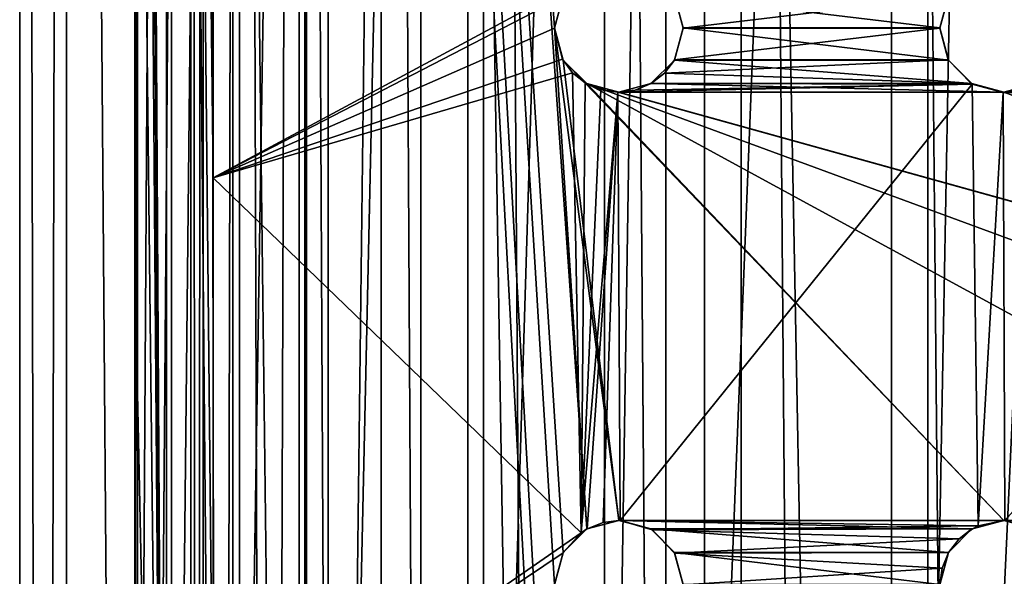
# Model space of a CAD drawing. Header units: millimetres. Extents: x -144 to 364, y -408 to 1133.
# Tile 218 of 256: x 41.46 to 52.96, y 556.59 to 563.09. Entities that reach past the tile are written whole.
import ezdxf

# ---------------------------------------------------------------- set-up
doc = ezdxf.new("R2010")
doc.units = ezdxf.units.MM
doc.header["$LTSCALE"] = 41.718519
for name, color, linetype in [('1967', 7, 'CONTINUOUS'), ('1968', 7, 'CONTINUOUS'), ('1970', 7, 'CONTINUOUS'), ('1971', 7, 'CONTINUOUS'), ('1977', 7, 'CONTINUOUS'), ('1979', 7, 'CONTINUOUS'), ('1982', 7, 'CONTINUOUS'), ('1995', 7, 'CONTINUOUS'), ('1996', 7, 'CONTINUOUS'), ('1997', 7, 'CONTINUOUS'), ('2013', 7, 'CONTINUOUS'), ('2014', 7, 'CONTINUOUS'), ('2015', 7, 'CONTINUOUS'), ('2073', 7, 'CONTINUOUS')]:
    doc.layers.add(name, color=color, linetype=linetype)

msp = doc.modelspace()

# ---------------------------------------------------------------- linework, layer by layer
at = {"layer": '1967', "color": 7, "linetype": 'CONTINUOUS', "true_color": 0xaaaaaa}
for points in [[(42.002, 409.002, -4.131), (41.457, 409, 0.01), (42.002, 617.002, -4.048), (42.002, 409.002, -4.131)], [(42.002, 617.002, -4.048), (41.457, 409, 0.01), (41.457, 617, 0.093), (42.002, 617.002, -4.048)], [(43.6, 409.003, -7.99), (42.002, 409.002, -4.131), (43.6, 617.003, -7.907), (43.6, 409.003, -7.99)], [(43.6, 617.003, -7.907), (42.002, 409.002, -4.131), (42.002, 617.002, -4.048), (43.6, 617.003, -7.907)], [(46.143, 409.004, -11.303), (43.6, 409.003, -7.99), (46.143, 617.004, -11.221), (46.143, 409.004, -11.303)], [(46.143, 617.004, -11.221), (43.6, 409.003, -7.99), (43.6, 617.003, -7.907), (46.143, 617.004, -11.221)], [(49.457, 409.006, -13.846), (46.143, 409.004, -11.303), (49.457, 617.005, -13.763), (49.457, 409.006, -13.846)], [(49.457, 617.005, -13.763), (46.143, 409.004, -11.303), (46.143, 617.004, -11.221), (49.457, 617.005, -13.763)], [(53.316, 409.006, -15.444), (49.457, 409.006, -13.846), (53.316, 617.006, -15.362), (53.316, 409.006, -15.444)], [(53.316, 617.006, -15.362), (49.457, 409.006, -13.846), (49.457, 617.005, -13.763), (53.316, 617.006, -15.362)]]:
    msp.add_3dface(points, dxfattribs=at)
at = {"layer": '1968', "color": 7, "linetype": 'CONTINUOUS', "true_color": 0xaaaaaa}
for points in [[(41.457, 409, 0.01), (42.002, 408.998, 4.151), (41.457, 617, 0.093), (41.457, 409, 0.01)], [(41.457, 617, 0.093), (42.002, 408.998, 4.151), (42.002, 616.998, 4.234), (41.457, 617, 0.093)], [(42.002, 408.998, 4.151), (43.6, 408.997, 8.01), (42.002, 616.998, 4.234), (42.002, 408.998, 4.151)], [(42.002, 616.998, 4.234), (43.6, 408.997, 8.01), (43.6, 616.997, 8.093), (42.002, 616.998, 4.234)], [(43.6, 408.997, 8.01), (46.143, 408.995, 11.324), (43.6, 616.997, 8.093), (43.6, 408.997, 8.01)], [(43.6, 616.997, 8.093), (46.143, 408.995, 11.324), (46.143, 616.995, 11.407), (43.6, 616.997, 8.093)], [(46.143, 408.995, 11.324), (49.457, 408.994, 13.867), (46.143, 616.995, 11.407), (46.143, 408.995, 11.324)], [(46.143, 616.995, 11.407), (49.457, 408.994, 13.867), (49.457, 616.994, 13.95), (46.143, 616.995, 11.407)], [(49.457, 408.994, 13.867), (53.316, 408.994, 15.465), (49.457, 616.994, 13.95), (49.457, 408.994, 13.867)], [(49.457, 616.994, 13.95), (53.316, 408.994, 15.465), (53.316, 616.994, 15.548), (49.457, 616.994, 13.95)]]:
    msp.add_3dface(points, dxfattribs=at)
at = {"layer": '1970', "color": 7, "linetype": 'CONTINUOUS', "true_color": 0xaaaaaa}
for points in [[(43.599, 409.001, -1.982), (43.599, 617.001, -1.899), (43.457, 617, 0.093), (43.599, 409.001, -1.982)], [(43.457, 409, 0.01), (43.599, 409.001, -1.982), (43.457, 617, 0.093), (43.457, 409, 0.01)], [(44.024, 409.002, -3.934), (44.024, 617.002, -3.851), (43.599, 617.001, -1.899), (44.024, 409.002, -3.934)], [(43.599, 409.001, -1.982), (44.024, 409.002, -3.934), (43.599, 617.001, -1.899), (43.599, 409.001, -1.982)], [(44.024, 409.002, -3.934), (44.722, 409.002, -5.805), (44.024, 617.002, -3.851), (44.024, 409.002, -3.934)], [(44.722, 409.002, -5.805), (44.722, 617.002, -5.723), (44.024, 617.002, -3.851), (44.722, 409.002, -5.805)], [(45.679, 409.003, -7.559), (45.679, 617.003, -7.476), (44.722, 617.002, -5.723), (45.679, 409.003, -7.559)], [(44.722, 409.002, -5.805), (45.679, 409.003, -7.559), (44.722, 617.002, -5.723), (44.722, 409.002, -5.805)], [(46.876, 409.004, -9.158), (46.876, 617.004, -9.075), (45.679, 617.003, -7.476), (46.876, 409.004, -9.158)], [(45.679, 409.003, -7.559), (46.876, 409.004, -9.158), (45.679, 617.003, -7.476), (45.679, 409.003, -7.559)], [(46.876, 409.004, -9.158), (48.289, 409.004, -10.57), (46.876, 617.004, -9.075), (46.876, 409.004, -9.158)], [(48.289, 409.004, -10.57), (48.289, 617.004, -10.487), (46.876, 617.004, -9.075), (48.289, 409.004, -10.57)], [(49.888, 409.005, -11.767), (49.888, 617.005, -11.684), (48.289, 617.004, -10.487), (49.888, 409.005, -11.767)], [(48.289, 409.004, -10.57), (49.888, 409.005, -11.767), (48.289, 617.004, -10.487), (48.289, 409.004, -10.57)], [(49.888, 409.005, -11.767), (51.641, 409.005, -12.725), (49.888, 617.005, -11.684), (49.888, 409.005, -11.767)], [(51.641, 409.005, -12.725), (51.641, 617.005, -12.642), (49.888, 617.005, -11.684), (51.641, 409.005, -12.725)], [(51.641, 409.005, -12.725), (53.512, 409.005, -13.423), (51.641, 617.005, -12.642), (51.641, 409.005, -12.725)], [(53.512, 409.005, -13.423), (53.512, 617.005, -13.34), (51.641, 617.005, -12.642), (53.512, 409.005, -13.423)]]:
    msp.add_3dface(points, dxfattribs=at)
at = {"layer": '1971', "color": 7, "linetype": 'CONTINUOUS', "true_color": 0xaaaaaa}
for points in [[(43.457, 409, 0.01), (43.457, 617, 0.093), (43.599, 616.999, 2.085), (43.457, 409, 0.01)], [(43.599, 408.999, 2.003), (43.457, 409, 0.01), (43.599, 616.999, 2.085), (43.599, 408.999, 2.003)], [(43.599, 408.999, 2.003), (43.599, 616.999, 2.085), (44.024, 616.998, 4.037), (43.599, 408.999, 2.003)], [(44.024, 408.998, 3.955), (43.599, 408.999, 2.003), (44.024, 616.998, 4.037), (44.024, 408.998, 3.955)], [(44.722, 408.998, 5.826), (44.024, 408.998, 3.955), (44.722, 616.998, 5.909), (44.722, 408.998, 5.826)], [(44.024, 408.998, 3.955), (44.024, 616.998, 4.037), (44.722, 616.998, 5.909), (44.024, 408.998, 3.955)], [(44.722, 408.998, 5.826), (44.722, 616.998, 5.909), (44.808, 603.998, 6.088), (44.722, 408.998, 5.826)], [(44.808, 546.998, 6.065), (44.722, 408.998, 5.826), (44.808, 603.998, 6.088), (44.808, 546.998, 6.065)]]:
    msp.add_3dface(points, dxfattribs=at)
at = {"layer": '1977', "color": 7, "linetype": 'CONTINUOUS', "true_color": 0xc8c8c8}
for points in [[(44.808, 546.998, 6.065), (44.808, 603.998, 6.088), (47.707, 549.998, 6.066), (44.808, 546.998, 6.065)], [(47.707, 562.998, 6.072), (44.808, 603.998, 6.088), (47.807, 563.373, 6.072), (47.707, 562.998, 6.072)], [(44.808, 603.998, 6.088), (47.707, 562.998, 6.072), (48.082, 557.147, 6.069), (44.808, 603.998, 6.088)], [(47.707, 556.498, 6.069), (44.808, 603.998, 6.088), (47.807, 556.873, 6.069), (47.707, 556.498, 6.069)], [(44.808, 603.998, 6.088), (47.707, 556.498, 6.069), (47.807, 550.373, 6.067), (44.808, 603.998, 6.088)], [(47.807, 556.873, 6.069), (44.808, 603.998, 6.088), (48.082, 557.147, 6.069), (47.807, 556.873, 6.069)], [(47.707, 549.998, 6.066), (44.808, 603.998, 6.088), (47.807, 550.373, 6.067), (47.707, 549.998, 6.066)], [(49.207, 562.998, 6.072), (49.106, 563.373, 6.072), (52.207, 562.998, 6.072), (49.207, 562.998, 6.072)], [(52.207, 562.998, 6.072), (49.106, 563.373, 6.072), (52.307, 563.373, 6.072), (52.207, 562.998, 6.072)], [(47.707, 562.998, 6.072), (47.807, 562.623, 6.071), (48.457, 557.248, 6.069), (47.707, 562.998, 6.072)], [(48.082, 557.147, 6.069), (47.707, 562.998, 6.072), (48.457, 557.248, 6.069), (48.082, 557.147, 6.069)], [(49.106, 562.623, 6.071), (49.207, 562.998, 6.072), (52.307, 562.623, 6.071), (49.106, 562.623, 6.071)], [(52.307, 562.623, 6.071), (49.207, 562.998, 6.072), (52.207, 562.998, 6.072), (52.307, 562.623, 6.071)], [(47.807, 562.623, 6.071), (48.082, 562.348, 6.071), (52.957, 557.248, 6.069), (47.807, 562.623, 6.071)], [(48.457, 557.248, 6.069), (47.807, 562.623, 6.071), (52.957, 557.248, 6.069), (48.457, 557.248, 6.069)], [(48.832, 562.348, 6.071), (49.106, 562.623, 6.071), (52.582, 562.348, 6.071), (48.832, 562.348, 6.071)], [(52.582, 562.348, 6.071), (49.106, 562.623, 6.071), (52.307, 562.623, 6.071), (52.582, 562.348, 6.071)], [(48.082, 562.348, 6.071), (48.457, 562.248, 6.071), (66.457, 557.248, 6.069), (48.082, 562.348, 6.071)], [(52.957, 557.248, 6.069), (48.082, 562.348, 6.071), (57.457, 557.248, 6.069), (52.957, 557.248, 6.069)], [(57.457, 557.248, 6.069), (48.082, 562.348, 6.071), (61.957, 557.248, 6.069), (57.457, 557.248, 6.069)], [(61.957, 557.248, 6.069), (48.082, 562.348, 6.071), (66.457, 557.248, 6.069), (61.957, 557.248, 6.069)], [(48.457, 562.248, 6.071), (48.832, 562.348, 6.071), (52.957, 562.248, 6.071), (48.457, 562.248, 6.071)], [(52.957, 562.248, 6.071), (48.832, 562.348, 6.071), (52.582, 562.348, 6.071), (52.957, 562.248, 6.071)], [(52.957, 562.248, 6.071), (53.332, 562.348, 6.071), (57.457, 562.248, 6.071), (52.957, 562.248, 6.071)], [(48.457, 562.248, 6.071), (52.957, 562.248, 6.071), (66.832, 557.147, 6.069), (48.457, 562.248, 6.071)], [(66.457, 557.248, 6.069), (48.457, 562.248, 6.071), (66.832, 557.147, 6.069), (66.457, 557.248, 6.069)], [(52.957, 562.248, 6.071), (57.457, 562.248, 6.071), (66.832, 557.147, 6.069), (52.957, 562.248, 6.071)], [(48.832, 557.147, 6.069), (48.457, 557.248, 6.069), (52.582, 557.147, 6.069), (48.832, 557.147, 6.069)], [(52.582, 557.147, 6.069), (48.457, 557.248, 6.069), (52.957, 557.248, 6.069), (52.582, 557.147, 6.069)], [(49.106, 556.873, 6.069), (48.832, 557.147, 6.069), (52.307, 556.873, 6.069), (49.106, 556.873, 6.069)], [(52.307, 556.873, 6.069), (48.832, 557.147, 6.069), (52.582, 557.147, 6.069), (52.307, 556.873, 6.069)], [(53.332, 557.147, 6.069), (52.957, 557.248, 6.069), (57.082, 557.147, 6.069), (53.332, 557.147, 6.069)], [(57.082, 557.147, 6.069), (52.957, 557.248, 6.069), (57.457, 557.248, 6.069), (57.082, 557.147, 6.069)], [(49.207, 556.498, 6.069), (49.106, 556.873, 6.069), (52.207, 556.498, 6.069), (49.207, 556.498, 6.069)], [(52.207, 556.498, 6.069), (49.106, 556.873, 6.069), (52.307, 556.873, 6.069), (52.207, 556.498, 6.069)]]:
    msp.add_3dface(points, dxfattribs=at)
at = {"layer": '1979', "color": 7, "linetype": 'CONTINUOUS', "true_color": 0xc8c8c8}
for points in [[(43.171, 542.674, 7.069), (43.171, 608.321, 7.095), (42.802, 606.073, 6.311), (43.171, 542.674, 7.069)], [(43.171, 608.321, 7.095), (43.171, 542.674, 7.069), (43.718, 546.997, 8.065), (43.171, 608.321, 7.095)], [(43.718, 568.372, 8.074), (43.171, 608.321, 7.095), (43.718, 561.247, 8.071), (43.718, 568.372, 8.074)], [(43.718, 561.247, 8.071), (43.171, 608.321, 7.095), (43.718, 554.122, 8.068), (43.718, 561.247, 8.071)], [(43.718, 554.122, 8.068), (43.171, 608.321, 7.095), (43.718, 546.997, 8.065), (43.718, 554.122, 8.068)], [(43.171, 542.674, 7.069), (42.802, 606.073, 6.311), (42.802, 604.162, 6.31), (43.171, 542.674, 7.069)], [(42.802, 602.251, 6.31), (43.171, 542.674, 7.069), (42.802, 604.162, 6.31), (42.802, 602.251, 6.31)], [(42.802, 598.429, 6.308), (43.171, 542.674, 7.069), (42.802, 602.251, 6.31), (42.802, 598.429, 6.308)], [(42.802, 590.785, 6.305), (43.171, 542.674, 7.069), (42.802, 598.429, 6.308), (42.802, 590.785, 6.305)], [(42.802, 575.498, 6.299), (43.171, 542.674, 7.069), (42.802, 590.785, 6.305), (42.802, 575.498, 6.299)], [(42.802, 560.21, 6.293), (43.171, 542.674, 7.069), (42.802, 575.498, 6.299), (42.802, 560.21, 6.293)], [(42.802, 552.566, 6.29), (43.171, 542.674, 7.069), (42.802, 560.21, 6.293), (42.802, 552.566, 6.29)]]:
    msp.add_3dface(points, dxfattribs=at)
at = {"layer": '1982', "color": 7, "linetype": 'CONTINUOUS', "true_color": 0xc8c8c8}
for points in [[(43.718, 568.372, 8.074), (43.718, 561.247, 8.071), (47.903, 563.502, 10.3), (43.718, 568.372, 8.074)], [(47.903, 563.502, 10.3), (43.718, 561.247, 8.071), (47.801, 563.36, 10.246), (47.903, 563.502, 10.3)], [(47.801, 563.36, 10.246), (43.718, 561.247, 8.071), (47.707, 562.996, 10.175), (47.801, 563.36, 10.246)], [(49.112, 563.36, 10.748), (49.207, 562.996, 10.743), (52.307, 563.37, 11.638), (49.112, 563.36, 10.748)], [(52.307, 563.37, 11.638), (49.207, 562.996, 10.743), (52.207, 562.995, 11.567), (52.307, 563.37, 11.638)], [(47.707, 562.996, 10.175), (43.718, 561.247, 8.071), (47.799, 562.635, 10.181), (47.707, 562.996, 10.175)], [(49.207, 562.996, 10.743), (49.109, 562.626, 10.669), (52.207, 562.995, 11.567), (49.207, 562.996, 10.743)], [(52.207, 562.995, 11.567), (49.109, 562.626, 10.669), (52.305, 562.624, 11.535), (52.207, 562.995, 11.567)], [(43.718, 561.247, 8.071), (47.917, 562.475, 10.214), (47.799, 562.635, 10.181), (43.718, 561.247, 8.071)], [(49.109, 562.626, 10.669), (48.991, 562.47, 10.612), (52.305, 562.624, 11.535), (49.109, 562.626, 10.669)], [(52.305, 562.624, 11.535), (48.991, 562.47, 10.612), (52.575, 562.35, 11.549), (52.305, 562.624, 11.535)], [(43.718, 561.247, 8.071), (48.015, 557.102, 9.652), (47.917, 562.475, 10.214), (43.718, 561.247, 8.071)], [(47.917, 562.475, 10.214), (48.015, 557.102, 9.652), (48.063, 562.357, 10.26), (47.917, 562.475, 10.214)], [(48.991, 562.47, 10.612), (48.834, 562.348, 10.544), (52.575, 562.35, 11.549), (48.991, 562.47, 10.612)], [(48.063, 562.357, 10.26), (48.015, 557.102, 9.652), (48.246, 562.276, 10.322), (48.063, 562.357, 10.26)], [(48.471, 557.246, 9.8), (52.586, 562.343, 11.55), (48.446, 562.246, 10.394), (48.471, 557.246, 9.8)], [(48.446, 562.246, 10.394), (52.586, 562.343, 11.55), (48.648, 562.271, 10.47), (48.446, 562.246, 10.394)], [(52.654, 557.182, 10.664), (52.586, 562.343, 11.55), (48.471, 557.246, 9.8), (52.654, 557.182, 10.664)], [(48.648, 562.271, 10.47), (52.586, 562.343, 11.55), (48.834, 562.348, 10.544), (48.648, 562.271, 10.47)], [(48.834, 562.348, 10.544), (52.586, 562.343, 11.55), (52.575, 562.35, 11.549), (48.834, 562.348, 10.544)], [(52.586, 562.343, 11.55), (52.654, 557.182, 10.664), (52.949, 562.245, 11.602), (52.586, 562.343, 11.55)], [(48.246, 562.276, 10.322), (48.015, 557.102, 9.652), (48.446, 562.246, 10.394), (48.246, 562.276, 10.322)], [(48.015, 557.102, 9.652), (48.085, 557.147, 9.678), (48.446, 562.246, 10.394), (48.015, 557.102, 9.652)], [(48.085, 557.147, 9.678), (48.272, 557.223, 9.741), (48.446, 562.246, 10.394), (48.085, 557.147, 9.678)], [(48.272, 557.223, 9.741), (48.471, 557.246, 9.8), (48.446, 562.246, 10.394), (48.272, 557.223, 9.741)], [(52.654, 557.182, 10.664), (52.967, 557.246, 10.72), (52.949, 562.245, 11.602), (52.654, 557.182, 10.664)], [(52.949, 562.245, 11.602), (57.447, 562.245, 11.987), (53.145, 562.269, 11.638), (52.949, 562.245, 11.602)], [(52.967, 557.246, 10.72), (57.447, 562.245, 11.987), (52.949, 562.245, 11.602), (52.967, 557.246, 10.72)], [(43.718, 561.247, 8.071), (43.718, 554.122, 8.068), (48.015, 557.102, 9.652), (43.718, 561.247, 8.071)], [(48.845, 557.138, 9.886), (52.654, 557.182, 10.664), (48.471, 557.246, 9.8), (48.845, 557.138, 9.886)], [(52.654, 557.182, 10.664), (48.845, 557.138, 9.886), (52.59, 557.15, 10.648), (52.654, 557.182, 10.664)], [(52.59, 557.15, 10.648), (48.845, 557.138, 9.886), (52.432, 557.031, 10.601), (52.59, 557.15, 10.648)], [(48.845, 557.138, 9.886), (49.109, 556.866, 9.913), (52.432, 557.031, 10.601), (48.845, 557.138, 9.886)], [(48.015, 557.102, 9.652), (43.718, 554.122, 8.068), (47.805, 556.868, 9.561), (48.015, 557.102, 9.652)], [(52.432, 557.031, 10.601), (49.109, 556.866, 9.913), (52.309, 556.874, 10.552), (52.432, 557.031, 10.601)], [(47.805, 556.868, 9.561), (43.718, 554.122, 8.068), (47.707, 556.496, 9.486), (47.805, 556.868, 9.561)], [(52.309, 556.874, 10.552), (49.109, 556.866, 9.913), (52.233, 556.691, 10.503), (52.309, 556.874, 10.552)], [(49.109, 556.866, 9.913), (49.207, 556.496, 9.879), (52.233, 556.691, 10.503), (49.109, 556.866, 9.913)], [(52.233, 556.691, 10.503), (49.207, 556.496, 9.879), (52.207, 556.496, 10.459), (52.233, 556.691, 10.503)]]:
    msp.add_3dface(points, dxfattribs=at)
at = {"layer": '1995', "color": 7, "linetype": 'CONTINUOUS', "true_color": 0xc8c8c8}
for points in [[(47.707, 562.998, 6.072), (47.807, 563.373, 6.072), (47.707, 562.996, 10.175), (47.707, 562.998, 6.072)], [(47.807, 563.373, 6.072), (47.801, 563.36, 10.246), (47.707, 562.996, 10.175), (47.807, 563.373, 6.072)], [(49.106, 563.373, 6.072), (49.207, 562.998, 6.072), (49.112, 563.36, 10.748), (49.106, 563.373, 6.072)], [(49.207, 562.998, 6.072), (49.207, 562.996, 10.743), (49.112, 563.36, 10.748), (49.207, 562.998, 6.072)]]:
    msp.add_3dface(points, dxfattribs=at)
at = {"layer": '1996', "color": 7, "linetype": 'CONTINUOUS', "true_color": 0xc8c8c8}
for points in [[(47.807, 562.623, 6.071), (47.707, 562.998, 6.072), (47.799, 562.635, 10.181), (47.807, 562.623, 6.071)], [(47.707, 562.998, 6.072), (47.707, 562.996, 10.175), (47.799, 562.635, 10.181), (47.707, 562.998, 6.072)], [(49.207, 562.998, 6.072), (49.106, 562.623, 6.071), (49.207, 562.996, 10.743), (49.207, 562.998, 6.072)], [(49.106, 562.623, 6.071), (49.109, 562.626, 10.669), (49.207, 562.996, 10.743), (49.106, 562.623, 6.071)], [(47.917, 562.475, 10.214), (47.807, 562.623, 6.071), (47.799, 562.635, 10.181), (47.917, 562.475, 10.214)], [(48.082, 562.348, 6.071), (47.807, 562.623, 6.071), (48.063, 562.357, 10.26), (48.082, 562.348, 6.071)], [(47.807, 562.623, 6.071), (47.917, 562.475, 10.214), (48.063, 562.357, 10.26), (47.807, 562.623, 6.071)], [(49.106, 562.623, 6.071), (48.832, 562.348, 6.071), (48.991, 562.47, 10.612), (49.106, 562.623, 6.071)], [(49.106, 562.623, 6.071), (48.991, 562.47, 10.612), (49.109, 562.626, 10.669), (49.106, 562.623, 6.071)], [(48.832, 562.348, 6.071), (48.834, 562.348, 10.544), (48.991, 562.47, 10.612), (48.832, 562.348, 6.071)], [(48.082, 562.348, 6.071), (48.063, 562.357, 10.26), (48.246, 562.276, 10.322), (48.082, 562.348, 6.071)], [(48.457, 562.248, 6.071), (48.082, 562.348, 6.071), (48.446, 562.246, 10.394), (48.457, 562.248, 6.071)], [(48.082, 562.348, 6.071), (48.246, 562.276, 10.322), (48.446, 562.246, 10.394), (48.082, 562.348, 6.071)], [(48.832, 562.348, 6.071), (48.457, 562.248, 6.071), (48.648, 562.271, 10.47), (48.832, 562.348, 6.071)], [(48.832, 562.348, 6.071), (48.648, 562.271, 10.47), (48.834, 562.348, 10.544), (48.832, 562.348, 6.071)], [(48.457, 562.248, 6.071), (48.446, 562.246, 10.394), (48.648, 562.271, 10.47), (48.457, 562.248, 6.071)]]:
    msp.add_3dface(points, dxfattribs=at)
at = {"layer": '1997', "color": 7, "linetype": 'CONTINUOUS', "true_color": 0xc8c8c8}
for points in [[(47.807, 556.873, 6.069), (48.082, 557.147, 6.069), (48.015, 557.102, 9.652), (47.807, 556.873, 6.069)], [(48.082, 557.147, 6.069), (48.085, 557.147, 9.678), (48.015, 557.102, 9.652), (48.082, 557.147, 6.069)], [(48.082, 557.147, 6.069), (48.457, 557.248, 6.069), (48.085, 557.147, 9.678), (48.082, 557.147, 6.069)], [(48.457, 557.248, 6.069), (48.272, 557.223, 9.741), (48.085, 557.147, 9.678), (48.457, 557.248, 6.069)], [(48.457, 557.248, 6.069), (48.471, 557.246, 9.8), (48.272, 557.223, 9.741), (48.457, 557.248, 6.069)], [(48.457, 557.248, 6.069), (48.832, 557.147, 6.069), (48.471, 557.246, 9.8), (48.457, 557.248, 6.069)], [(48.832, 557.147, 6.069), (48.845, 557.138, 9.886), (48.471, 557.246, 9.8), (48.832, 557.147, 6.069)], [(48.832, 557.147, 6.069), (49.106, 556.873, 6.069), (48.845, 557.138, 9.886), (48.832, 557.147, 6.069)], [(49.106, 556.873, 6.069), (49.109, 556.866, 9.913), (48.845, 557.138, 9.886), (49.106, 556.873, 6.069)], [(47.807, 556.873, 6.069), (48.015, 557.102, 9.652), (47.805, 556.868, 9.561), (47.807, 556.873, 6.069)], [(47.707, 556.498, 6.069), (47.807, 556.873, 6.069), (47.707, 556.496, 9.486), (47.707, 556.498, 6.069)], [(47.807, 556.873, 6.069), (47.805, 556.868, 9.561), (47.707, 556.496, 9.486), (47.807, 556.873, 6.069)], [(49.106, 556.873, 6.069), (49.207, 556.498, 6.069), (49.109, 556.866, 9.913), (49.106, 556.873, 6.069)], [(49.207, 556.498, 6.069), (49.207, 556.496, 9.879), (49.109, 556.866, 9.913), (49.207, 556.498, 6.069)]]:
    msp.add_3dface(points, dxfattribs=at)
at = {"layer": '2013', "color": 7, "linetype": 'CONTINUOUS', "true_color": 0xc8c8c8}
for points in [[(52.207, 562.998, 6.072), (52.307, 563.373, 6.072), (52.207, 562.995, 11.567), (52.207, 562.998, 6.072)], [(52.307, 563.373, 6.072), (52.307, 563.37, 11.638), (52.207, 562.995, 11.567), (52.307, 563.373, 6.072)]]:
    msp.add_3dface(points, dxfattribs=at)
at = {"layer": '2014', "color": 7, "linetype": 'CONTINUOUS', "true_color": 0xc8c8c8}
for points in [[(52.307, 562.623, 6.071), (52.207, 562.998, 6.072), (52.305, 562.624, 11.535), (52.307, 562.623, 6.071)], [(52.207, 562.998, 6.072), (52.207, 562.995, 11.567), (52.305, 562.624, 11.535), (52.207, 562.998, 6.072)], [(52.307, 562.623, 6.071), (52.305, 562.624, 11.535), (52.575, 562.35, 11.549), (52.307, 562.623, 6.071)], [(52.582, 562.348, 6.071), (52.307, 562.623, 6.071), (52.575, 562.35, 11.549), (52.582, 562.348, 6.071)], [(52.586, 562.343, 11.55), (52.582, 562.348, 6.071), (52.575, 562.35, 11.549), (52.586, 562.343, 11.55)], [(52.957, 562.248, 6.071), (52.582, 562.348, 6.071), (52.949, 562.245, 11.602), (52.957, 562.248, 6.071)], [(52.582, 562.348, 6.071), (52.586, 562.343, 11.55), (52.949, 562.245, 11.602), (52.582, 562.348, 6.071)], [(53.332, 562.348, 6.071), (52.957, 562.248, 6.071), (53.328, 562.343, 11.679), (53.332, 562.348, 6.071)], [(52.957, 562.248, 6.071), (53.145, 562.269, 11.638), (53.328, 562.343, 11.679), (52.957, 562.248, 6.071)], [(52.957, 562.248, 6.071), (52.949, 562.245, 11.602), (53.145, 562.269, 11.638), (52.957, 562.248, 6.071)]]:
    msp.add_3dface(points, dxfattribs=at)
at = {"layer": '2015', "color": 7, "linetype": 'CONTINUOUS', "true_color": 0xc8c8c8}
for points in [[(52.307, 556.873, 6.069), (52.582, 557.147, 6.069), (52.309, 556.874, 10.552), (52.307, 556.873, 6.069)], [(52.582, 557.147, 6.069), (52.432, 557.031, 10.601), (52.309, 556.874, 10.552), (52.582, 557.147, 6.069)], [(52.582, 557.147, 6.069), (52.59, 557.15, 10.648), (52.432, 557.031, 10.601), (52.582, 557.147, 6.069)], [(52.582, 557.147, 6.069), (52.957, 557.248, 6.069), (52.59, 557.15, 10.648), (52.582, 557.147, 6.069)], [(52.957, 557.248, 6.069), (52.654, 557.182, 10.664), (52.59, 557.15, 10.648), (52.957, 557.248, 6.069)], [(52.957, 557.248, 6.069), (52.967, 557.246, 10.72), (52.654, 557.182, 10.664), (52.957, 557.248, 6.069)], [(52.957, 557.248, 6.069), (53.332, 557.147, 6.069), (52.967, 557.246, 10.72), (52.957, 557.248, 6.069)], [(52.207, 556.498, 6.069), (52.307, 556.873, 6.069), (52.207, 556.496, 10.459), (52.207, 556.498, 6.069)], [(52.307, 556.873, 6.069), (52.233, 556.691, 10.503), (52.207, 556.496, 10.459), (52.307, 556.873, 6.069)], [(52.307, 556.873, 6.069), (52.309, 556.874, 10.552), (52.233, 556.691, 10.503), (52.307, 556.873, 6.069)]]:
    msp.add_3dface(points, dxfattribs=at)
at = {"layer": '2073', "linetype": 'CONTINUOUS'}
for points in [[(52.066, 613.942, 15.072), (55.616, 613.992, 15.906), (52.066, 537.046, 15.042), (52.066, 613.942, 15.072)], [(55.616, 613.992, 15.906), (55.616, 536.995, 15.875), (52.066, 537.046, 15.042), (55.616, 613.992, 15.906)], [(49.007, 613.675, 13.585), (52.066, 613.942, 15.072), (49.007, 537.314, 13.555), (49.007, 613.675, 13.585)], [(52.066, 613.942, 15.072), (52.066, 537.046, 15.042), (49.007, 537.314, 13.555), (52.066, 613.942, 15.072)], [(46.694, 613.039, 11.823), (49.007, 613.675, 13.585), (46.694, 537.952, 11.794), (46.694, 613.039, 11.823)], [(49.007, 613.675, 13.585), (49.007, 537.314, 13.555), (46.694, 537.952, 11.794), (49.007, 613.675, 13.585)], [(45.062, 611.99, 10.083), (46.694, 613.039, 11.823), (45.062, 539.002, 10.054), (45.062, 611.99, 10.083)], [(46.694, 613.039, 11.823), (46.694, 537.952, 11.794), (45.062, 539.002, 10.054), (46.694, 613.039, 11.823)], [(43.947, 610.523, 8.514), (45.062, 611.99, 10.083), (43.947, 540.47, 8.486), (43.947, 610.523, 8.514)], [(45.062, 611.99, 10.083), (45.062, 539.002, 10.054), (43.947, 540.47, 8.486), (45.062, 611.99, 10.083)], [(43.23, 608.646, 7.236), (43.947, 610.523, 8.514), (43.23, 542.348, 7.21), (43.23, 608.646, 7.236)], [(43.947, 610.523, 8.514), (43.947, 540.47, 8.486), (43.23, 542.348, 7.21), (43.947, 610.523, 8.514)], [(42.835, 606.421, 6.387), (43.23, 608.646, 7.236), (42.835, 544.574, 6.362), (42.835, 606.421, 6.387)], [(43.23, 608.646, 7.236), (43.23, 542.348, 7.21), (42.835, 544.574, 6.362), (43.23, 608.646, 7.236)], [(42.805, 544.87, 6.293), (42.802, 552.566, 6.29), (42.835, 606.421, 6.387), (42.805, 544.87, 6.293)], [(42.802, 552.566, 6.29), (42.802, 560.21, 6.293), (42.835, 606.421, 6.387), (42.802, 552.566, 6.29)], [(42.802, 560.21, 6.293), (42.802, 575.498, 6.299), (42.835, 606.421, 6.387), (42.802, 560.21, 6.293)], [(42.835, 606.421, 6.387), (42.835, 544.574, 6.362), (42.805, 544.87, 6.293), (42.835, 606.421, 6.387)]]:
    msp.add_3dface(points, dxfattribs=at)

doc.saveas('drawing.dxf')
